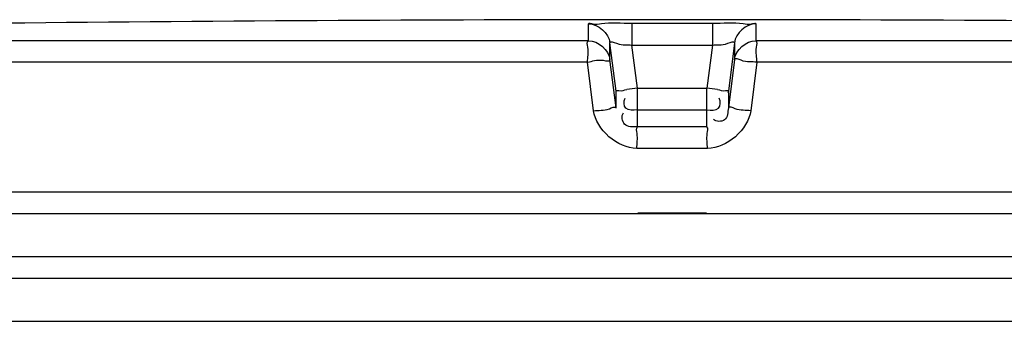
# Model space of a CAD drawing. Header units: millimetres. Extents: x 0 to 420, y 0 to 297.
# Tile 37 of 42: x 325.809 to 328.782, y 255.415 to 256.325. Entities that reach past the tile are written whole.
import ezdxf

# ---------------------------------------------------------------- set-up
doc = ezdxf.new("R2010")
doc.units = ezdxf.units.MM
doc.header["$LTSCALE"] = 23.1
doc.layers.get('0').update_dxf_attribs({"linetype": 'CONTINUOUS'})
doc.layers.add('01_GLOBAL', color=7, linetype='CONTINUOUS')

msp = doc.modelspace()

# ---------------------------------------------------------------- linework, layer by layer
at = {"color": 9, "linetype": 'Continuous'}
for p, q in [((327.5266, 256.2612), (327.5266, 256.3121)), ((327.6577, 256.3137), (327.6577, 256.248)), ((327.6577, 256.3137), (327.9005, 256.3137)), ((327.9005, 256.3137), (327.9005, 256.248)), ((328.0315, 256.3121), (328.0315, 256.2612)), ((328.0315, 256.2957), (328.0315, 256.2945)), ((327.5266, 256.2763), (327.5266, 256.2804)), ((327.5266, 256.2668), (327.5266, 256.2693)), ((328.0315, 256.2918), (328.0315, 256.2904)), ((328.0315, 256.2857), (328.0315, 256.284)), ((328.0315, 256.2804), (328.0315, 256.2784)), ((328.0316, 256.2641), (328.0315, 256.2612)), ((327.5266, 256.2612), (322.9089, 256.2612)), ((327.5912, 256.2043), (327.5912, 256.2552)), ((327.6095, 256.1091), (327.5912, 256.2552)), ((327.674, 256.1179), (327.6577, 256.248)), ((327.6577, 256.248), (327.9005, 256.248)), ((327.9005, 256.248), (327.8842, 256.1179)), ((327.967, 256.2552), (327.9487, 256.1091)), ((327.967, 256.2552), (327.967, 256.2043)), ((332.6492, 256.2612), (328.0315, 256.2612)), ((327.6095, 256.0582), (327.5912, 256.2043)), ((327.967, 256.2043), (327.9487, 256.0582)), ((327.5234, 256.1962), (322.8457, 256.1962)), ((327.5419, 256.0501), (327.5234, 256.1962)), ((328.0348, 256.1962), (328.0163, 256.0501)), ((332.7125, 256.1962), (328.0348, 256.1962)), ((327.674, 256.0011), (327.674, 256.1179)), ((327.674, 256.1179), (327.8842, 256.1179)), ((327.8842, 256.0011), (327.8842, 256.1179)), ((327.6095, 256.0582), (327.6095, 256.1091)), ((327.6101, 256.1049), (327.6095, 256.1091)), ((327.948, 256.1049), (327.9487, 256.1091)), ((327.9487, 256.1091), (327.9487, 256.0582)), ((327.674, 256.0522), (327.6732, 256.0522)), ((327.674, 256.0522), (327.8842, 256.0522)), ((327.8842, 256.0522), (327.8849, 256.0522)), ((327.8842, 256.0011), (327.674, 256.0011)), ((327.8856, 255.9361), (327.6726, 255.9361)), ((332.7191, 255.8046), (322.8391, 255.8046)), ((327.6751, 255.7422), (327.8831, 255.7422))]:
    msp.add_line(p, q, dxfattribs=at)
at = {"color": 7, "linetype": 'Continuous'}
for p, q in [((322.8391, 255.7396), (332.7191, 255.7396)), ((322.8391, 255.6096), (332.7191, 255.6096)), ((322.9041, 255.5446), (332.6541, 255.5446))]:
    msp.add_line(p, q, dxfattribs=at)
at = {"color": 9, "linetype": 'Continuous'}
for points in [[(327.5266, 256.2918), (327.5266, 256.2945), (327.5266, 256.2957), (327.5266, 256.297), (327.5266, 256.2981), (327.5266, 256.2993), (327.5266, 256.3004), (327.5266, 256.3015), (327.5266, 256.3026), (327.5266, 256.3037), (327.5267, 256.3048), (327.5266, 256.3058), (327.5266, 256.3069), (327.5267, 256.3079), (327.5266, 256.309), (327.5265, 256.31), (327.5264, 256.3111), (327.5266, 256.3121)], [(328.0315, 256.3121), (328.0318, 256.3111), (328.0317, 256.31), (328.0315, 256.3089), (328.0315, 256.3079), (328.0315, 256.3069), (328.0315, 256.3058), (328.0315, 256.3047), (328.0315, 256.3037)], [(328.0315, 256.3026), (328.0315, 256.3015), (328.0315, 256.3004)], [(328.0315, 256.2993), (328.0315, 256.2981), (328.0315, 256.297)], [(327.5266, 256.2823), (327.5266, 256.2889), (327.5266, 256.2918)]]:
    msp.add_lwpolyline(points, dxfattribs=at)
at = {"color": 7, "linetype": 'Continuous'}
msp.add_arc((327.7791, 68.5721), 187.7525, 89.384203, 90.615797, dxfattribs=at)
at = {"color": 9, "linetype": 'Continuous'}
for centre, start, end in [((328.3348, 250.8281), 97.1207, 97.4697), ((327.2234, 250.8281), 82.5303, 82.8793)]:
    msp.add_arc(centre, 5.3309, start, end, dxfattribs=at)
for points, knots in [([(327.5266, 256.3121), (327.5266, 256.3155), (327.5473, 256.3089), (327.5806, 256.3188), (327.6268, 256.3137), (327.6577, 256.3137)], [0, 0, 0, 0, 0.077085, 0.294402, 1, 1, 1, 1]), ([(327.9005, 256.3137), (327.9313, 256.3137), (327.9776, 256.3188), (328.0109, 256.3089), (328.0315, 256.3155), (328.0315, 256.3121)], [0, 0, 0, 0, 0.705598, 0.922915, 1, 1, 1, 1]), ([(327.5234, 256.1962), (327.5234, 256.2114), (327.5286, 256.229), (327.5207, 256.2583), (327.5266, 256.2612)], [0, 0, 0, 0, 0.696676, 1, 1, 1, 1]), ([(327.5912, 256.2552), (327.5912, 256.2618), (327.6279, 256.2441), (327.6422, 256.2498), (327.6577, 256.248)], [0, 0, 0, 0, 0.298558, 1, 1, 1, 1]), ([(327.9005, 256.248), (327.916, 256.2498), (327.9303, 256.2441), (327.967, 256.2618), (327.967, 256.2552)], [0, 0, 0, 0, 0.701442, 1, 1, 1, 1]), ([(328.0348, 256.1962), (328.0348, 256.2114), (328.0296, 256.229), (328.0374, 256.2583), (328.0315, 256.2612)], [0, 0, 0, 0, 0.696571, 1, 1, 1, 1]), ([(327.5234, 256.1962), (327.5391, 256.1989), (327.5536, 256.2081), (327.5915, 256.1975), (327.5912, 256.2043)], [0, 0, 0, 0, 0.702669, 1, 1, 1, 1]), ([(328.0348, 256.1962), (328.0189, 256.1982), (327.9999, 256.1936), (327.9707, 256.2099), (327.967, 256.2043)], [0, 0, 0, 0, 0.702786, 1, 1, 1, 1]), ([(327.6095, 256.1091), (327.6095, 256.112), (327.627, 256.1081), (327.6339, 256.1127), (327.6418, 256.1138)], [0, 0, 0, 0, 0.268012, 1, 1, 1, 1]), ([(327.9164, 256.1138), (327.9243, 256.1127), (327.9312, 256.1081), (327.9487, 256.112), (327.9487, 256.1091)], [0, 0, 0, 0, 0.731988, 1, 1, 1, 1]), ([(327.5419, 256.0501), (327.5577, 256.0521), (327.5769, 256.0476), (327.6056, 256.0637), (327.6095, 256.0582)], [0, 0, 0, 0, 0.703022, 1, 1, 1, 1]), ([(327.9487, 256.0582), (327.9471, 256.0457), (327.9469, 256.0151), (327.9122, 256.0164), (327.9038, 256.0237)], [0, 0, 0, 0, 0.529841, 1, 1, 1, 1]), ([(328.0163, 256.0501), (328.0005, 256.0521), (327.9813, 256.0476), (327.9526, 256.0637), (327.9487, 256.0582)], [0, 0, 0, 0, 0.703022, 1, 1, 1, 1]), ([(327.674, 256.0011), (327.6608, 256.0011), (327.63, 255.9987), (327.6253, 256.034), (327.6316, 256.0437)], [0, 0, 0, 0, 0.532206, 1, 1, 1, 1]), ([(327.6726, 255.9361), (327.6726, 255.9512), (327.6768, 255.9711), (327.6698, 255.996), (327.674, 256.0011)], [0, 0, 0, 0, 0.697837, 1, 1, 1, 1]), ([(327.8856, 255.9361), (327.8856, 255.9512), (327.8814, 255.9711), (327.8884, 255.996), (327.8842, 256.0011)], [0, 0, 0, 0, 0.697838, 1, 1, 1, 1])]:
    msp.add_open_spline(points, degree=3, knots=knots, dxfattribs=at)
for points in [[(327.5266, 256.3121), (327.5553, 256.3121), (327.5877, 256.2836), (327.5912, 256.2552)], [(328.0315, 256.3121), (328.0028, 256.3121), (327.9705, 256.2836), (327.967, 256.2552)], [(327.5266, 256.2612), (327.5553, 256.2613), (327.5877, 256.2328), (327.5912, 256.2043)], [(327.967, 256.2043), (327.9705, 256.2328), (328.0029, 256.2613), (328.0315, 256.2612)], [(327.6726, 255.9361), (327.6147, 255.9361), (327.5491, 255.9927), (327.5419, 256.0501)], [(328.0163, 256.0501), (328.0091, 255.9927), (327.9434, 255.9361), (327.8856, 255.9361)]]:
    msp.add_open_spline(points, degree=3, dxfattribs=at)
at = {"color": 7, "linetype": 'Continuous'}
for points, knots in [([(327.6732, 256.0522), (327.6618, 256.0522), (327.6341, 256.0476), (327.6316, 256.0791), (327.6371, 256.0875)], [0, 0, 0, 0, 0.531536, 1, 1, 1, 1]), ([(327.8849, 256.0522), (327.8963, 256.0522), (327.924, 256.0476), (327.9265, 256.0791), (327.9211, 256.0875)], [0, 0, 0, 0, 0.531572, 1, 1, 1, 1])]:
    msp.add_open_spline(points, degree=3, knots=knots, dxfattribs=at)
at = {"layer": '01_GLOBAL', "color": 7, "linetype": 'Continuous'}
msp.add_line((322.9041, 255.5446), (332.6541, 255.5446), dxfattribs=at)
at = {"layer": '01_GLOBAL', "color": 9, "linetype": 'Continuous'}
msp.add_line((322.7741, 255.4146), (332.7841, 255.4146), dxfattribs=at)

doc.saveas('drawing.dxf')
